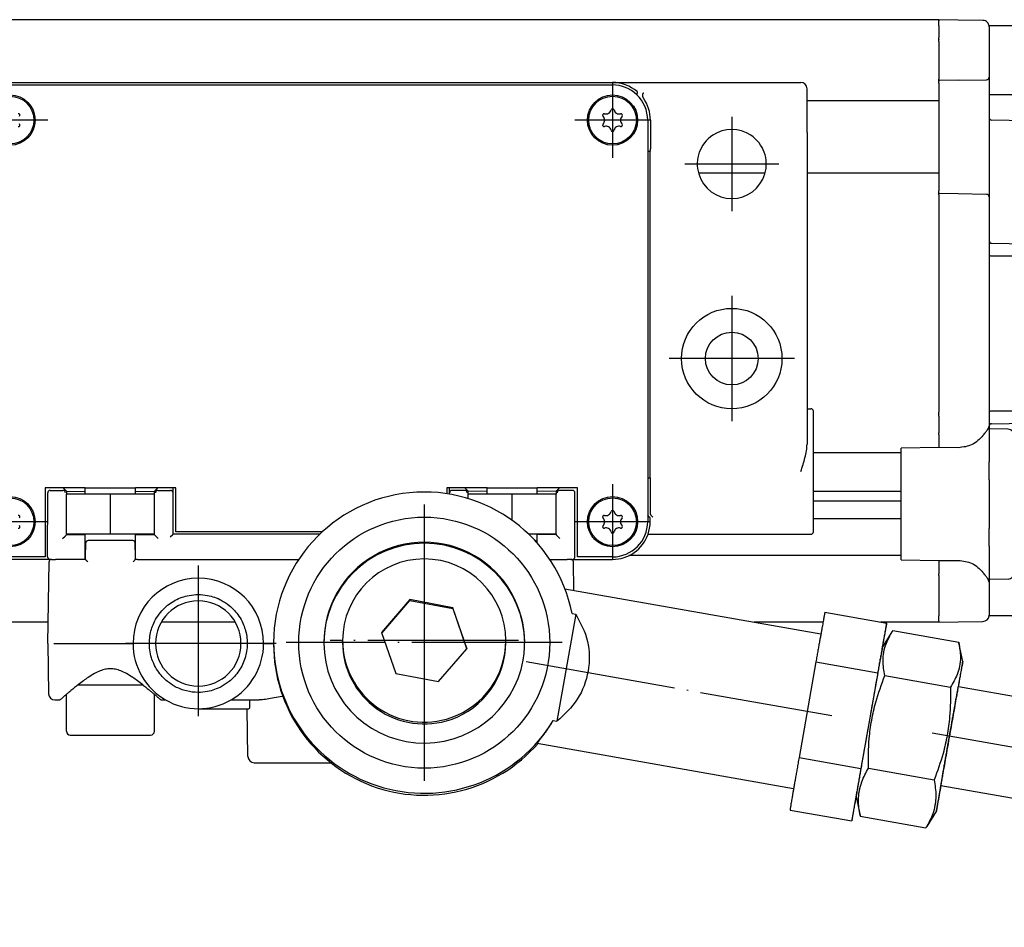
# Model space of a CAD drawing. Header units: millimetres. Extents: x -235 to 2099, y -109 to 485.
# Tile 35 of 39: x 1805 to 1883, y 144 to 217. Entities that reach past the tile are written whole.
import ezdxf

# ---------------------------------------------------------------- set-up
doc = ezdxf.new("R2010")
doc.units = ezdxf.units.MM
doc.linetypes.add('DOT_CENTER', pattern=[14, 12, -1, 0, -1])
doc.layers.add('1', color=7, linetype='Continuous')

# ---------------------------------------------------------------- blocks, each defined once
blk = doc.blocks.new('SCALE_BLOCK_1__1', base_point=(1874.731, 168.731))
at = {"color": 7, "linetype": 'Continuous'}
for p, q in [((1877.731, 216.673), (1877.731, 216.731)), ((1879.274, 216.704), (1877.731, 216.731)), ((1877.731, 216.673), (1877.731, 216.64)), ((1877.731, 216.581), (1877.731, 216.64)), ((1877.731, 216.231), (1877.731, 216.581)), ((1881.239, 216.67), (1879.274, 216.704)), ((1877.731, 216.231), (1877.731, 215.314)), ((1883.531, 216.231), (1881.727, 216.231)), ((1881.731, 216.17), (1881.727, 216.231)), ((1881.731, 216.17), (1881.731, 212.148)), ((1884.031, 211.278), (1884.031, 215.731)), ((1877.731, 215.173), (1877.731, 215.314)), ((1877.731, 215.173), (1877.731, 215.14)), ((1877.731, 214.998), (1877.731, 215.14)), ((1877.731, 214.998), (1877.731, 212.081)), ((1877.731, 212.081), (1877.731, 211.989)), ((1877.731, 211.881), (1877.731, 211.989)), ((1879.274, 211.908), (1877.731, 211.881)), ((1877.731, 211.848), (1877.731, 211.881)), ((1877.731, 211.848), (1877.731, 211.815)), ((1877.731, 211.731), (1877.731, 211.815)), ((1879.274, 211.908), (1881.534, 211.948)), ((1881.731, 212.148), (1881.731, 211.748)), ((1877.731, 211.681), (1877.731, 211.731)), ((1877.731, 211.673), (1877.731, 211.681)), ((1877.731, 211.673), (1877.731, 211.531)), ((1877.731, 211.531), (1877.731, 210.456)), ((1881.731, 211.748), (1881.731, 210.731)), ((1884.031, 211.231), (1884.031, 211.278)), ((1877.731, 210.456), (1877.731, 210.256)), ((1877.731, 210.256), (1877.731, 204.506)), ((1881.731, 210.731), (1881.731, 208.928)), ((1883.531, 210.731), (1881.731, 210.731)), ((1881.731, 208.928), (1881.731, 203.015)), ((1892.724, 208.539), (1881.927, 208.728)), ((1893.069, 208.393), (1896.127, 205.335)), ((1899.584, 201.878), (1896.127, 205.335)), ((1877.731, 204.506), (1877.731, 204.306)), ((1877.731, 204.306), (1877.731, 203.231)), ((1877.731, 203.231), (1877.731, 203.089)), ((1877.731, 203.081), (1877.731, 203.089)), ((1877.731, 203.031), (1877.731, 203.081)), ((1877.731, 202.948), (1877.731, 203.031)), ((1877.731, 202.948), (1877.731, 202.915)), ((1877.731, 202.881), (1877.731, 202.915)), ((1877.731, 202.773), (1877.731, 202.881)), ((1879.274, 202.854), (1877.731, 202.881)), ((1877.731, 202.773), (1877.731, 202.681)), ((1877.731, 202.681), (1877.731, 185.464)), ((1881.534, 202.815), (1879.274, 202.854)), ((1881.731, 203.015), (1881.731, 202.615)), ((1881.731, 202.615), (1881.731, 199.121)), ((1899.731, 201.524), (1899.731, 191.731)), ((1881.731, 199.121), (1881.731, 198.007)), ((1881.927, 198.921), (1892.853, 198.73)), ((1881.731, 198.007), (1881.731, 185.456)), ((1881.927, 197.924), (1885.293, 197.924)), ((1885.731, 198.354), (1885.293, 197.924)), ((1885.293, 197.924), (1885.293, 185.538)), ((1885.731, 185.108), (1885.731, 198.354)), ((1885.731, 198.354), (1892.844, 198.23)), ((1899.731, 191.731), (1899.731, 181.938)), ((1877.731, 185.323), (1877.731, 185.464)), ((1877.731, 185.323), (1877.731, 185.29)), ((1877.731, 185.148), (1877.731, 185.29)), ((1877.731, 185.148), (1877.731, 183.814)), ((1881.731, 185.456), (1881.733, 184.374)), ((1885.293, 185.538), (1881.928, 185.538)), ((1885.293, 185.538), (1885.731, 185.108)), ((1885.731, 185.108), (1892.844, 185.232)), ((1881.731, 184.342), (1881.731, 184.131)), ((1881.927, 184.542), (1892.853, 184.732)), ((1877.731, 183.673), (1877.731, 183.814)), ((1877.731, 183.673), (1877.731, 182.814)), ((1883.239, 184.105), (1881.731, 184.131)), ((1881.731, 184.131), (1881.731, 181.494)), ((1883.731, 183.605), (1883.731, 172.658)), ((1877.731, 182.814), (1877.731, 182.641)), ((1877.731, 182.641), (1874.731, 182.589)), ((1874.731, 173.694), (1874.731, 182.589)), ((1879.274, 182.63), (1877.731, 182.641)), ((1881.731, 180.08), (1881.731, 181.494)), ((1898.127, 180.128), (1899.584, 181.585)), ((1881.731, 180.08), (1881.731, 176.202)), ((1898.127, 180.128), (1895.104, 177.105)), ((1894.76, 176.959), (1883.731, 176.766)), ((1881.731, 174.788), (1881.731, 176.202)), ((1881.731, 174.788), (1881.731, 172.131)), ((1884.031, 169.778), (1884.031, 174.231)), ((1874.731, 173.694), (1877.731, 173.641)), ((1877.731, 173.641), (1879.274, 173.652)), ((1877.731, 173.641), (1877.731, 173.505)), ((1877.731, 173.505), (1877.731, 172.59)), ((1877.731, 172.448), (1877.731, 172.59)), ((1877.731, 172.448), (1877.731, 169.231)), ((1883.239, 172.158), (1881.731, 172.131)), ((1881.731, 172.131), (1881.731, 171.908)), ((1881.731, 171.908), (1881.731, 169.292)), ((1884.031, 169.731), (1884.031, 169.778)), ((1877.731, 168.881), (1877.731, 169.231)), ((1877.731, 168.823), (1877.731, 168.881)), ((1877.731, 168.823), (1877.731, 168.79)), ((1877.731, 168.731), (1877.731, 168.79)), ((1877.731, 168.731), (1879.274, 168.758)), ((1879.274, 168.758), (1881.239, 168.793)), ((1881.727, 169.231), (1881.731, 169.292)), ((1883.531, 169.231), (1881.727, 169.231))]:
    blk.add_line(p, q, dxfattribs=at)
blk.add_circle((1892.731, 191.731), 3.4, dxfattribs=at)
for centre, radius, start, end in [((1881.231, 216.17), 0.5, 43.43067, 89), ((1881.231, 216.17), 0.5, 7.02704, 43.43067), ((1881.231, 216.17), 0.5, 0, 7.02704), ((1883.531, 215.731), 0.5, 0, 90), ((1881.531, 212.148), 0.2, 271, 0), ((1883.531, 211.231), 0.5, 270, 0), ((1881.931, 208.928), 0.2, 180, 269), ((1892.715, 208.04), 0.5, 45, 89), ((1881.531, 202.615), 0.2, 0, 89), ((1899.231, 201.524), 0.5, 22.5, 45), ((1899.231, 201.524), 0.5, 0, 22.5), ((1881.931, 199.121), 0.2, 180, 224.5), ((1881.931, 199.121), 0.2, 224.5, 269), ((1892.731, 191.731), 7, 25.24736, 89), ((1892.731, 191.731), 6.5, 271, 89), ((1892.731, 191.731), 7, 0, 25.24736), ((1892.731, 191.731), 7, 334.75264, 0), ((1892.731, 191.731), 7, 271, 334.75264), ((1881.931, 184.342), 0.2, 170.75275, 180), ((1881.931, 184.342), 0.2, 135.5, 170.75274), ((1881.931, 184.342), 0.2, 91, 135.5), ((1883.231, 183.605), 0.5, 0, 89), ((1899.231, 181.938), 0.5, 315, 337.5), ((1899.231, 181.938), 0.5, 337.5, 360), ((1894.751, 177.459), 0.5, 271, 315), ((1883.531, 174.231), 0.5, 0, 66.42182), ((1883.231, 172.658), 0.5, 271, 0), ((1883.531, 169.731), 0.5, 270, 0), ((1881.231, 169.292), 0.5, 271, 352.97296), ((1881.231, 169.292), 0.5, 352.97296, 0)]:
    blk.add_arc(centre, radius, start, end, dxfattribs=at)
for points, knots in [([(1881.731, 198.007), (1881.748, 197.985), (1881.797, 197.925), (1881.877, 197.924), (1881.927, 197.924)], [0, 0, 0, 0, 0.0816188, 0.2229404, 0.2229404, 0.2229404, 0.2229404]), ([(1881.928, 185.538), (1881.877, 185.538), (1881.797, 185.538), (1881.748, 185.478), (1881.731, 185.456)], [0, 0, 0, 0, 0.142203, 0.223912, 0.223912, 0.223912, 0.223912]), ([(1881.239, 183.593), (1881.304, 183.675), (1881.423, 183.826), (1881.58, 184.021), (1881.693, 184.186), (1881.719, 184.293), (1881.731, 184.342)], [0, 0, 0, 0, 0.3125872, 0.575666, 0.7550152, 0.9038322, 0.9038322, 0.9038322, 0.9038322]), ([(1881.239, 183.593), (1880.97, 183.317), (1880.43, 182.762), (1879.66, 182.674), (1879.274, 182.63)], [0, 0, 0, 0, 1.120926, 2.249235, 2.249235, 2.249235, 2.249235]), ([(1879.274, 173.652), (1879.66, 173.608), (1880.43, 173.521), (1880.97, 172.966), (1881.239, 172.69)], [0, 0, 0, 0, 1.12831, 2.249235, 2.249235, 2.249235, 2.249235]), ([(1881.731, 171.908), (1881.722, 171.962), (1881.703, 172.082), (1881.583, 172.257), (1881.423, 172.457), (1881.304, 172.608), (1881.239, 172.69)], [0, 0, 0, 0, 0.1623948, 0.3597454, 0.6228242, 0.9354115, 0.9354115, 0.9354115, 0.9354115])]:
    blk.add_open_spline(points, degree=3, knots=knots, dxfattribs=at)
at = {"layer": '1', "color": 2, "linetype": 'DOT_CENTER'}
for p, q in [((1892.731, 196.131), (1892.731, 187.331)), ((1897.131, 191.731), (1888.331, 191.731))]:
    blk.add_line(p, q, dxfattribs=at)
blk = doc.blocks.new('SCALE_BODY_920__4', base_point=(857.731, 168.731))
at = {"color": 7, "linetype": 'Continuous'}
for p, q in [((1877.731, 216.731), (857.731, 216.731)), ((1877.731, 216.673), (1877.731, 216.731)), ((1877.731, 216.673), (1877.731, 216.64)), ((1877.731, 216.581), (1877.731, 216.64)), ((1877.731, 216.231), (1877.731, 216.581)), ((1877.731, 216.231), (1877.731, 215.314)), ((1877.731, 215.173), (1877.731, 215.314)), ((1877.731, 215.173), (1877.731, 215.14)), ((1877.731, 214.998), (1877.731, 215.14)), ((1877.731, 214.998), (1877.731, 212.081)), ((1877.731, 212.081), (1877.731, 211.989)), ((1877.731, 211.881), (1877.731, 211.989)), ((1877.731, 211.848), (1877.731, 211.881)), ((1877.731, 211.848), (1877.731, 211.815)), ((1877.731, 211.731), (1877.731, 211.815)), ((1877.731, 211.681), (1877.731, 211.731)), ((1877.731, 211.673), (1877.731, 211.681)), ((1877.731, 211.673), (1877.731, 211.531)), ((1877.731, 211.531), (1877.731, 210.456)), ((1877.731, 210.256), (1867.231, 210.256)), ((1877.731, 210.456), (1877.731, 210.256)), ((1877.731, 210.256), (1877.731, 204.506)), ((1863.883, 204.506), (1858.578, 204.506)), ((1877.731, 204.506), (1867.231, 204.506)), ((1877.731, 204.506), (1877.731, 204.306)), ((1877.731, 204.306), (1877.731, 203.231)), ((1877.731, 203.231), (1877.731, 203.089)), ((1877.731, 203.081), (1877.731, 203.089)), ((1877.731, 203.031), (1877.731, 203.081)), ((1877.731, 202.948), (1877.731, 203.031)), ((1877.731, 202.948), (1877.731, 202.915)), ((1877.731, 202.881), (1877.731, 202.915)), ((1877.731, 202.773), (1877.731, 202.881)), ((1877.731, 202.773), (1877.731, 202.681)), ((1877.731, 202.681), (1877.731, 185.464)), ((1877.731, 185.323), (1877.731, 185.464)), ((1877.731, 185.323), (1877.731, 185.29)), ((1877.731, 185.148), (1877.731, 185.29)), ((1877.731, 185.148), (1877.731, 183.814)), ((1877.731, 183.673), (1877.731, 183.814)), ((1877.731, 183.673), (1877.731, 182.814)), ((1877.731, 182.814), (1877.731, 182.641)), ((1874.731, 182.231), (1867.731, 182.231)), ((1874.731, 179.139), (1867.731, 179.139)), ((1867.731, 178.391), (1874.731, 178.391)), ((1874.731, 176.973), (1867.731, 176.973)), ((1874.731, 174.031), (1853.038, 174.031)), ((1877.731, 173.641), (1877.731, 173.505)), ((1877.731, 173.505), (1877.731, 172.59)), ((1877.731, 172.448), (1877.731, 172.59)), ((1877.731, 172.448), (1877.731, 169.231)), ((1806.76, 168.731), (930.786, 168.731)), ((1821.675, 168.731), (1815.786, 168.731)), ((1868.5, 168.731), (1863.008, 168.731)), ((1877.731, 168.731), (1873.087, 168.731)), ((1877.731, 168.881), (1877.731, 169.231)), ((1877.731, 168.823), (1877.731, 168.881)), ((1877.731, 168.823), (1877.731, 168.79)), ((1877.731, 168.731), (1877.731, 168.79))]:
    blk.add_line(p, q, dxfattribs=at)
blk = doc.blocks.new('SCALE_PB_920__5', base_point=(835.731, 168.731))
for name, p in [('SCALE_BODY_920__4', (857.731, 168.731)), ('SCALE_BLOCK_1__1', (1874.731, 168.731))]:
    blk.add_blockref(name, p)
blk = doc.blocks.new('READING_HEAD_BODY__13', base_point=(1764.731, 173.731))
at = {"color": 7, "linetype": 'Continuous'}
for p, q in [((1803.731, 211.731), (1851.731, 211.731)), ((1803.731, 211.531), (1851.731, 211.531)), ((1851.731, 211.731), (1866.731, 211.731)), ((1867.231, 207.731), (1867.231, 211.231)), ((1854.531, 208.731), (1854.531, 206.242)), ((1854.745, 208.731), (1854.745, 206.442)), ((1867.231, 207.731), (1867.231, 185.731)), ((1854.531, 206.242), (1854.531, 206.231)), ((1854.731, 206.231), (1854.531, 206.231)), ((1854.531, 206.231), (1854.531, 180.231)), ((1854.731, 206.231), (1854.741, 206.242)), ((1854.731, 180.231), (1854.731, 206.231)), ((1867.231, 185.731), (1867.531, 185.731)), ((1867.231, 185.731), (1867.231, 182.911)), ((1867.731, 175.931), (1867.731, 185.531)), ((1854.531, 180.231), (1854.731, 180.231)), ((1854.531, 180.231), (1854.531, 180.221)), ((1854.531, 180.221), (1854.531, 177.246)), ((1854.743, 180.219), (1854.731, 180.231)), ((1854.745, 177.443), (1854.745, 180.021)), ((1806.531, 179.431), (1806.531, 173.931)), ((1807.966, 179.431), (1806.531, 179.431)), ((1806.727, 173.931), (1806.731, 179.031)), ((1806.931, 179.231), (1807.946, 179.231)), ((1808.146, 179.251), (1807.966, 179.431)), ((1809.481, 179.431), (1807.966, 179.431)), ((1808.146, 179.251), (1808.231, 179.167)), ((1808.231, 179.167), (1808.231, 178.931)), ((1808.231, 179.167), (1809.731, 179.151)), ((1808.231, 175.731), (1808.231, 178.931)), ((1809.621, 179.431), (1809.481, 179.431)), ((1809.68, 179.431), (1809.621, 179.431)), ((1809.731, 179.431), (1809.68, 179.431)), ((1809.731, 179.431), (1813.731, 179.431)), ((1809.731, 179.401), (1809.731, 179.431)), ((1811.731, 175.731), (1811.731, 178.931)), ((1813.73, 179.401), (1813.731, 179.431)), ((1813.781, 179.431), (1813.731, 179.431)), ((1813.731, 179.151), (1815.231, 179.167)), ((1813.84, 179.431), (1813.781, 179.431)), ((1813.98, 179.431), (1813.84, 179.431)), ((1815.495, 179.431), (1813.98, 179.431)), ((1815.231, 179.167), (1815.315, 179.251)), ((1815.231, 178.931), (1815.231, 179.167)), ((1815.231, 175.731), (1815.231, 178.931)), ((1815.495, 179.431), (1815.315, 179.251)), ((1816.72, 179.431), (1815.495, 179.431)), ((1815.515, 179.231), (1816.52, 179.231)), ((1816.731, 179.431), (1816.72, 179.431)), ((1816.731, 175.731), (1816.731, 179.431)), ((1816.931, 179.431), (1816.731, 179.431)), ((1816.931, 175.931), (1816.931, 179.431)), ((1838.731, 179.431), (1838.531, 179.431)), ((1838.531, 179.431), (1838.531, 178.96)), ((1838.741, 179.431), (1838.731, 179.431)), ((1838.731, 178.928), (1838.731, 179.431)), ((1839.966, 179.431), (1838.741, 179.431)), ((1839.946, 179.231), (1838.941, 179.231)), ((1839.966, 179.431), (1840.146, 179.251)), ((1841.481, 179.431), (1839.966, 179.431)), ((1840.231, 179.167), (1840.146, 179.251)), ((1840.231, 178.931), (1840.231, 179.167)), ((1841.731, 179.151), (1840.231, 179.167)), ((1840.231, 178.574), (1840.231, 178.931)), ((1841.621, 179.431), (1841.481, 179.431)), ((1841.68, 179.431), (1841.621, 179.431)), ((1841.731, 179.431), (1841.68, 179.431)), ((1841.731, 179.431), (1845.731, 179.431)), ((1841.731, 179.401), (1841.731, 179.431)), ((1843.731, 176.843), (1843.731, 178.931)), ((1845.73, 179.401), (1845.731, 179.431)), ((1845.781, 179.431), (1845.731, 179.431)), ((1847.231, 179.167), (1845.731, 179.151)), ((1845.84, 179.431), (1845.781, 179.431)), ((1845.98, 179.431), (1845.84, 179.431)), ((1847.495, 179.431), (1845.98, 179.431)), ((1847.315, 179.251), (1847.231, 179.167)), ((1847.231, 179.167), (1847.231, 178.931)), ((1847.231, 175.731), (1847.231, 178.931)), ((1847.315, 179.251), (1847.495, 179.431)), ((1848.931, 179.431), (1847.495, 179.431)), ((1848.531, 179.231), (1847.515, 179.231)), ((1848.734, 173.931), (1848.731, 179.031)), ((1848.931, 173.931), (1848.931, 179.431)), ((1854.531, 177.246), (1854.531, 176.731)), ((1854.676, 177.1), (1854.531, 177.246)), ((1854.731, 176.731), (1854.731, 176.975)), ((1808.231, 175.731), (1808.231, 175.696)), ((1808.231, 175.696), (1809.731, 175.711)), ((1813.731, 175.711), (1815.231, 175.696)), ((1815.231, 175.696), (1815.231, 175.731)), ((1816.694, 175.695), (1816.731, 175.731)), ((1828.398, 175.731), (1816.731, 175.731)), ((1828.61, 175.931), (1816.931, 175.931)), ((1847.231, 175.696), (1845.731, 175.711)), ((1847.231, 175.731), (1847.231, 175.696)), ((1854.559, 175.731), (1866.731, 175.731)), ((1866.731, 175.731), (1867.531, 175.731)), ((1807.92, 175.386), (1808.12, 175.586)), ((1808.12, 175.586), (1808.231, 175.696)), ((1815.231, 175.696), (1815.341, 175.586)), ((1815.541, 175.386), (1815.341, 175.586)), ((1816.694, 175.695), (1816.494, 175.495)), ((1847.341, 175.586), (1847.231, 175.696)), ((1847.541, 175.386), (1847.341, 175.586)), ((1806.531, 173.931), (1803.731, 173.931)), ((1806.927, 173.731), (1803.731, 173.731)), ((1806.953, 173.731), (1806.927, 173.731)), ((1807.044, 173.731), (1806.953, 173.731)), ((1807.044, 173.731), (1807.344, 173.731)), ((1809.455, 173.731), (1807.344, 173.731)), ((1809.531, 173.731), (1809.455, 173.731)), ((1809.581, 173.731), (1809.531, 173.731)), ((1809.731, 173.731), (1809.581, 173.731)), ((1813.881, 173.731), (1813.731, 173.731)), ((1813.881, 173.731), (1813.93, 173.731)), ((1813.93, 173.731), (1814.006, 173.731)), ((1814.006, 173.731), (1826.732, 173.731)), ((1846.729, 173.731), (1848.117, 173.731)), ((1848.417, 173.731), (1848.117, 173.731)), ((1848.417, 173.731), (1848.508, 173.731)), ((1848.508, 173.731), (1848.534, 173.731)), ((1848.534, 173.731), (1851.731, 173.731)), ((1851.731, 173.931), (1848.931, 173.931))]:
    blk.add_line(p, q, dxfattribs=at)
for centre, radius in [((1803.731, 208.731), 2), ((1803.731, 208.731), 1.9), ((1851.731, 208.731), 2), ((1851.731, 208.731), 1.9), ((1861.231, 189.731), 4), ((1861.231, 189.731), 2.1), ((1803.731, 176.731), 2), ((1803.731, 176.731), 1.9), ((1851.731, 176.731), 2), ((1851.731, 176.731), 1.9)]:
    blk.add_circle(centre, radius, dxfattribs=at)
for centre, radius, start, end in [((1851.731, 208.731), 3, 49.24762, 90), ((1851.731, 208.731), 2.8, 46.31744, 90), ((1866.731, 211.231), 0.5, 0, 90), ((1851.731, 208.731), 2.8, 0, 46.31744), ((1851.731, 208.731), 3.014, 360, 35.46765), ((1851.211, 209.631), 0.413, 253.06431, 346.93569), ((1851.731, 209.511), 0.121, 13.06431, 166.93569), ((1852.25, 209.631), 0.413, 193.06431, 286.93569), ((1804.406, 209.121), 0.121, 313.06431, 106.93569), ((1851.056, 209.121), 0.121, 73.06431, 226.93569), ((1850.691, 208.731), 0.413, 313.06431, 46.93569), ((1852.77, 208.731), 0.413, 133.06431, 226.93569), ((1852.406, 209.121), 0.121, 313.06431, 106.93569), ((1804.406, 208.342), 0.121, 253.06431, 46.93569), ((1851.056, 208.342), 0.121, 133.06431, 286.93569), ((1851.211, 207.831), 0.413, 13.06431, 106.93569), ((1851.731, 207.952), 0.121, 193.06431, 346.93569), ((1852.25, 207.831), 0.413, 73.06431, 166.93569), ((1852.406, 208.342), 0.121, 253.06431, 46.93569), ((1861.231, 205.231), 2.75, 56.44269, 123.55731), ((1861.231, 205.231), 2.75, 123.55731, 56.44269), ((1867.531, 185.531), 0.2, 0, 90), ((1806.931, 179.031), 0.2, 90, 180), ((1807.945, 179.03), 0.202, 1.496, 89.50385), ((1815.516, 179.03), 0.202, 90.49615, 178.504), ((1816.518, 179.03), 0.202, 1.496, 89.50385), ((1838.943, 179.03), 0.202, 90.49615, 178.504), ((1839.945, 179.03), 0.202, 1.496, 89.50385), ((1847.516, 179.03), 0.202, 90.49615, 178.504), ((1848.531, 179.031), 0.2, 0, 90), ((1851.211, 177.631), 0.413, 253.06431, 346.93569), ((1851.731, 177.511), 0.121, 13.06431, 166.93569), ((1852.25, 177.631), 0.413, 193.06431, 286.93569), ((1804.406, 177.121), 0.121, 313.06431, 106.93569), ((1851.056, 177.121), 0.121, 73.06431, 226.93569), ((1850.691, 176.731), 0.413, 313.06431, 46.93569), ((1851.731, 176.731), 2.8, 270, 0), ((1852.77, 176.731), 0.413, 133.06431, 226.93569), ((1852.406, 177.121), 0.121, 313.06431, 106.93569), ((1851.731, 176.731), 3, 340.52878, 0), ((1854.552, 176.972), 0.179, 1.08164, 46.09883), ((1804.406, 176.342), 0.121, 253.06431, 46.93569), ((1851.056, 176.342), 0.121, 133.06431, 286.93569), ((1851.211, 175.831), 0.413, 13.06431, 106.93569), ((1851.731, 175.952), 0.121, 193.06431, 346.93569), ((1851.731, 176.731), 3, 270, 340.52878), ((1852.25, 175.831), 0.413, 73.06431, 166.93569), ((1852.406, 176.342), 0.121, 253.06431, 46.93569), ((1867.531, 175.931), 0.2, 270, 0), ((1806.927, 173.931), 0.2, 180, 270), ((1848.534, 173.931), 0.2, 270, 0)]:
    blk.add_arc(centre, radius, start, end, dxfattribs=at)
for points, knots in [([(1853.727, 210.915), (1853.729, 210.921), (1853.733, 210.937), (1853.725, 210.963), (1853.708, 210.986), (1853.695, 210.998), (1853.689, 211.004)], [0, 0, 0, 0, 0.0184903, 0.0481286, 0.0770018, 0.1023407, 0.1023407, 0.1023407, 0.1023407]), ([(1853.664, 210.756), (1853.67, 210.771), (1853.682, 210.8), (1853.698, 210.841), (1853.713, 210.88), (1853.723, 210.903), (1853.727, 210.915)], [0, 0, 0, 0, 0.0469472, 0.0943863, 0.132671, 0.1711411, 0.1711411, 0.1711411, 0.1711411]), ([(1854.125, 210.756), (1854.123, 210.751), (1854.12, 210.74), (1854.114, 210.716), (1854.111, 210.672), (1854.12, 210.614), (1854.14, 210.557), (1854.163, 210.513), (1854.179, 210.49), (1854.185, 210.48)], [0, 0, 0, 0, 0.0173446, 0.033025, 0.0759938, 0.1464083, 0.2079354, 0.2586317, 0.2930391, 0.2930391, 0.2930391, 0.2930391]), ([(1854.125, 210.756), (1854.131, 210.772), (1854.144, 210.803), (1854.169, 210.848), (1854.195, 210.886), (1854.214, 210.907), (1854.222, 210.915)], [0, 0, 0, 0, 0.0507784, 0.1011357, 0.1541484, 0.1876256, 0.1876256, 0.1876256, 0.1876256]), ([(1854.741, 206.242), (1854.742, 206.274), (1854.744, 206.34), (1854.744, 206.407), (1854.745, 206.442)], [0, 0, 0, 0, 0.0954986, 0.2000077, 0.2000077, 0.2000077, 0.2000077]), ([(1866.731, 180.731), (1866.79, 180.917), (1866.905, 181.283), (1867.064, 181.836), (1867.195, 182.375), (1867.219, 182.739), (1867.231, 182.911)], [0, 0, 0, 0, 0.585172, 1.15029, 1.728355, 2.243029, 2.243029, 2.243029, 2.243029]), ([(1854.745, 180.021), (1854.744, 180.055), (1854.744, 180.122), (1854.743, 180.188), (1854.743, 180.219)], [0, 0, 0, 0, 0.1040306, 0.1980744, 0.1980744, 0.1980744, 0.1980744]), ([(1854.8, 177.246), (1854.79, 177.263), (1854.772, 177.293), (1854.757, 177.339), (1854.747, 177.388), (1854.745, 177.422), (1854.745, 177.443)], [0, 0, 0, 0, 0.0592165, 0.1036203, 0.1465134, 0.2074782, 0.2074782, 0.2074782, 0.2074782]), ([(1854.941, 177.1), (1854.928, 177.11), (1854.902, 177.129), (1854.863, 177.167), (1854.828, 177.205), (1854.808, 177.234), (1854.8, 177.246)], [0, 0, 0, 0, 0.0476857, 0.0978293, 0.1618493, 0.2037182, 0.2037182, 0.2037182, 0.2037182])]:
    blk.add_open_spline(points, degree=3, knots=knots, dxfattribs=at)
at = {"layer": '1', "color": 2, "linetype": 'DOT_CENTER'}
for p, q in [((1851.731, 211.731), (1851.731, 205.731)), ((1806.731, 208.731), (1800.731, 208.731)), ((1854.731, 208.731), (1848.731, 208.731)), ((1861.231, 208.981), (1861.231, 201.481)), ((1864.981, 205.231), (1857.481, 205.231)), ((1861.231, 194.731), (1861.231, 184.731)), ((1866.231, 189.731), (1856.231, 189.731)), ((1851.731, 179.731), (1851.731, 173.731)), ((1806.731, 176.731), (1800.731, 176.731)), ((1854.731, 176.731), (1848.731, 176.731))]:
    blk.add_line(p, q, dxfattribs=at)
blk = doc.blocks.new('BLOCK__14', base_point=(1806.731, 157.531))
at = {"color": 7, "linetype": 'Continuous'}
for p, q in [((1808.231, 175.731), (1808.231, 178.931)), ((1809.731, 178.931), (1808.231, 178.931)), ((1809.731, 179.431), (1813.731, 179.431)), ((1809.731, 179.401), (1809.731, 179.431)), ((1809.731, 178.931), (1809.731, 179.401)), ((1811.731, 178.931), (1809.731, 178.931)), ((1811.731, 175.731), (1811.731, 178.931)), ((1813.731, 178.931), (1811.731, 178.931)), ((1813.73, 179.401), (1813.731, 179.431)), ((1813.731, 178.931), (1813.73, 179.401)), ((1815.231, 178.931), (1813.731, 178.931)), ((1815.231, 175.731), (1815.231, 178.931)), ((1840.231, 178.574), (1840.231, 178.931)), ((1841.731, 178.931), (1840.231, 178.931)), ((1841.731, 179.431), (1845.731, 179.431)), ((1841.731, 179.401), (1841.731, 179.431)), ((1841.731, 178.931), (1841.731, 179.401)), ((1843.731, 178.931), (1841.731, 178.931)), ((1843.731, 176.843), (1843.731, 178.931)), ((1845.731, 178.931), (1843.731, 178.931)), ((1845.73, 179.401), (1845.731, 179.431)), ((1845.731, 178.931), (1845.73, 179.401)), ((1847.231, 178.931), (1845.731, 178.931)), ((1847.231, 175.731), (1847.231, 178.931)), ((1809.731, 175.731), (1808.231, 175.731)), ((1809.731, 175.461), (1809.731, 175.731)), ((1811.731, 175.731), (1809.731, 175.731)), ((1813.731, 175.731), (1811.731, 175.731)), ((1813.73, 175.461), (1813.731, 175.731)), ((1815.231, 175.731), (1813.731, 175.731)), ((1845.731, 175.731), (1845.063, 175.731)), ((1845.73, 175.461), (1845.731, 175.731)), ((1847.231, 175.731), (1845.731, 175.731)), ((1809.731, 173.931), (1809.731, 175.461)), ((1809.753, 175.035), (1809.731, 173.931)), ((1813.508, 175.231), (1809.953, 175.231)), ((1813.73, 173.931), (1813.708, 175.035)), ((1813.73, 173.931), (1813.73, 175.461)), ((1845.731, 175.033), (1845.73, 175.461)), ((1806.731, 167.031), (1806.844, 173.535)), ((1807.044, 173.731), (1807.344, 173.731)), ((1809.455, 173.731), (1807.344, 173.731)), ((1809.531, 173.731), (1809.455, 173.731)), ((1809.581, 173.731), (1809.531, 173.731)), ((1809.731, 173.731), (1809.581, 173.731)), ((1809.731, 173.731), (1809.731, 173.931)), ((1809.731, 173.931), (1809.731, 173.731)), ((1813.731, 173.731), (1813.73, 173.931)), ((1813.731, 173.731), (1813.73, 173.931)), ((1813.881, 173.731), (1813.731, 173.731)), ((1813.881, 173.731), (1813.93, 173.731)), ((1813.93, 173.731), (1814.006, 173.731)), ((1814.006, 173.731), (1826.732, 173.731)), ((1846.729, 173.731), (1848.117, 173.731)), ((1848.417, 173.731), (1848.117, 173.731)), ((1848.657, 171.261), (1848.617, 173.535)), ((1806.731, 167.031), (1806.801, 163.023)), ((1807.23, 167.031), (1813.531, 167.031)), ((1814.831, 167.031), (1813.531, 167.031)), ((1823.931, 167.031), (1822.631, 167.031)), ((1823.931, 167.031), (1824.731, 167.031)), ((1809.154, 163.731), (1814.307, 163.731)), ((1807.3, 162.531), (1807.71, 162.531)), ((1808.231, 160.031), (1808.231, 162.982)), ((1815.231, 160.031), (1815.231, 162.982)), ((1815.752, 162.531), (1816.125, 162.531)), ((1821.336, 162.531), (1823.58, 162.531)), ((1818.731, 161.831), (1822.621, 161.831)), ((1822.621, 161.831), (1822.767, 161.831)), ((1822.688, 158.023), (1822.621, 161.831)), ((1808.531, 159.731), (1814.931, 159.731)), ((1823.188, 157.531), (1829.281, 157.531))]:
    blk.add_line(p, q, dxfattribs=at)
for centre, radius, start, end in [((1809.953, 175.031), 0.2, 90, 179), ((1813.508, 175.031), 0.2, 1, 90), ((1845.508, 175.031), 0.2, 8.73927, 75.49159), ((1807.044, 173.531), 0.2, 90, 179), ((1848.417, 173.531), 0.2, 1, 90), ((1818.731, 167.031), 5.2, 0, 180), ((1818.731, 167.031), 3.4, 360, 180), ((1818.731, 167.031), 5.2, 180, 239.92665), ((1818.731, 167.031), 3.4, 180, 360), ((1818.731, 167.031), 5.2, 300.07335, 0), ((1807.3, 163.031), 0.5, 181, 270), ((1818.731, 167.031), 5.2, 239.92665, 270), ((1818.731, 167.031), 5.2, 270, 300.07335), ((1808.531, 160.031), 0.3, 180, 270), ((1814.931, 160.031), 0.3, 270, 0), ((1823.188, 158.031), 0.5, 181, 270)]:
    blk.add_arc(centre, radius, start, end, dxfattribs=at)
for points, knots in [([(1809.927, 173.535), (1809.914, 173.548), (1809.89, 173.573), (1809.854, 173.609), (1809.82, 173.643), (1809.79, 173.674), (1809.76, 173.703), (1809.74, 173.722), (1809.731, 173.731)], [0, 0, 0, 0, 0.0540526, 0.1059823, 0.1538317, 0.1958124, 0.2368675, 0.2779385, 0.2779385, 0.2779385, 0.2779385]), ([(1813.534, 173.535), (1813.568, 173.569), (1813.633, 173.635), (1813.699, 173.7), (1813.731, 173.731)], [0, 0, 0, 0, 0.145904, 0.2779308, 0.2779308, 0.2779308, 0.2779308]), ([(1814.831, 167.031), (1814.839, 167.224), (1814.855, 167.61), (1814.982, 168.15), (1815.185, 168.691), (1815.493, 169.242), (1816.035, 169.905), (1816.869, 170.526), (1817.85, 170.871), (1818.731, 170.954), (1819.611, 170.872), (1820.455, 170.574), (1821.313, 170.007), (1821.898, 169.369), (1822.276, 168.691), (1822.479, 168.15), (1822.606, 167.61), (1822.622, 167.224), (1822.631, 167.031)], [0, 0, 0, 0, 0.577936, 1.156099, 1.655982, 2.30623, 3.042126, 4.209935, 5.377351, 6.112897, 6.848442, 8.015858, 8.751535, 9.919562, 10.56981, 11.069693, 11.647856, 12.225792, 12.225792, 12.225792, 12.225792]), ([(1822.631, 167.031), (1822.62, 166.813), (1822.602, 166.427), (1822.464, 165.864), (1822.265, 165.349), (1821.881, 164.676), (1821.313, 164.056), (1820.455, 163.489), (1819.611, 163.191), (1818.659, 163.101), (1817.776, 163.209), (1816.947, 163.529), (1816.148, 164.056), (1815.563, 164.694), (1815.185, 165.372), (1814.973, 165.936), (1814.852, 166.478), (1814.837, 166.864), (1814.831, 167.031)], [0, 0, 0, 0, 0.654078, 1.156044, 1.731061, 2.306228, 3.474255, 4.209932, 5.377348, 6.112894, 7.064822, 8.01659, 8.752268, 9.920294, 10.570542, 11.070425, 11.724565, 12.226469, 12.226469, 12.226469, 12.226469]), ([(1814.307, 163.731), (1814.168, 163.841), (1813.906, 164.047), (1813.474, 164.353), (1813.036, 164.628), (1812.578, 164.85), (1812.15, 164.983), (1811.732, 165.028), (1811.315, 164.984), (1810.886, 164.851), (1810.428, 164.63), (1809.989, 164.355), (1809.557, 164.048), (1809.294, 163.841), (1809.154, 163.731)], [0, 0, 0, 0, 0.532627, 0.999464, 1.586745, 2.082155, 2.521599, 2.927371, 3.332907, 3.771838, 4.267269, 4.854593, 5.322993, 5.857685, 5.857685, 5.857685, 5.857685]), ([(1809.154, 163.731), (1809.061, 163.659), (1808.867, 163.509), (1808.62, 163.308), (1808.405, 163.13), (1808.29, 163.032), (1808.231, 162.982)], [0, 0, 0, 0, 0.352742, 0.734085, 0.956603, 1.18899, 1.18899, 1.18899, 1.18899]), ([(1814.307, 163.731), (1814.4, 163.659), (1814.594, 163.509), (1814.841, 163.308), (1815.056, 163.13), (1815.171, 163.032), (1815.231, 162.982)], [0, 0, 0, 0, 0.352742, 0.734085, 0.956603, 1.18899, 1.18899, 1.18899, 1.18899]), ([(1808.231, 162.982), (1808.213, 162.967), (1808.176, 162.936), (1808.075, 162.849), (1807.924, 162.719), (1807.789, 162.601), (1807.717, 162.537), (1807.712, 162.533), (1807.71, 162.531)], [0, 0, 0, 0, 0.0709259, 0.1427607, 0.4006048, 0.6703183, 0.6796532, 0.6889881, 0.6889881, 0.6889881, 0.6889881]), ([(1815.231, 162.982), (1815.249, 162.967), (1815.285, 162.936), (1815.386, 162.849), (1815.538, 162.719), (1815.672, 162.601), (1815.745, 162.537), (1815.749, 162.533), (1815.752, 162.531)], [0, 0, 0, 0, 0.0709259, 0.1427607, 0.4006048, 0.6703183, 0.6796532, 0.6889881, 0.6889881, 0.6889881, 0.6889881]), ([(1822.81, 162.531), (1822.811, 162.513), (1822.811, 162.476), (1822.812, 162.374), (1822.814, 162.225), (1822.816, 162.093), (1822.817, 162.028)], [0, 0, 0, 0, 0.0548525, 0.109705, 0.3066195, 0.5035339, 0.5035339, 0.5035339, 0.5035339]), ([(1825.458, 162.824), (1825.448, 162.822), (1825.429, 162.818), (1825.2, 162.774), (1824.794, 162.693), (1824.234, 162.588), (1823.856, 162.54), (1823.646, 162.532), (1823.602, 162.531), (1823.58, 162.531)], [0, 0, 0, 0, 0.030362, 0.060677, 0.698178, 1.272372, 1.770427, 1.837892, 1.903454, 1.903454, 1.903454, 1.903454]), ([(1822.817, 162.028), (1822.817, 162.002), (1822.816, 161.955), (1822.804, 161.895), (1822.794, 161.849), (1822.774, 161.836), (1822.767, 161.831)], [0, 0, 0, 0, 0.0766929, 0.1411579, 0.1856596, 0.2097414, 0.2097414, 0.2097414, 0.2097414])]:
    blk.add_open_spline(points, degree=3, knots=knots, dxfattribs=at)
at = {"layer": '1', "color": 2, "linetype": 'DOT_CENTER'}
for p, q in [((1818.731, 173.231), (1818.731, 160.831)), ((1824.931, 167.031), (1812.531, 167.031))]:
    blk.add_line(p, q, dxfattribs=at)
blk = doc.blocks.new('COUPLING_BAR__15', base_point=(1824.731, 128.896))
at = {"color": 7, "linetype": 'Continuous'}
for p, q in [((1847.937, 171.388), (1868.33, 167.793)), ((1835.593, 170.533), (1833.328, 167.913)), ((1833.345, 167.863), (1835.593, 170.464)), ((1838.995, 169.883), (1835.593, 170.533)), ((1835.593, 170.533), (1835.593, 170.464)), ((1835.593, 170.464), (1838.995, 169.813)), ((1838.995, 169.883), (1838.995, 169.813)), ((1840.133, 166.611), (1838.995, 169.883)), ((1838.995, 169.813), (1840.116, 166.591)), ((1868.649, 169.514), (1873.573, 168.646)), ((1848.809, 169.37), (1847.303, 160.829)), ((1848.503, 169.424), (1848.809, 169.37)), ((1833.328, 167.913), (1834.466, 164.641)), ((1873.233, 166.718), (1874.009, 167.962)), ((1874.069, 168.055), (1879.306, 167.132)), ((1824.731, 167.096), (1824.731, 166.939)), ((1830.231, 167.122), (1830.231, 167.262)), ((1843.231, 167.122), (1843.231, 167.262)), ((1879.634, 165.589), (1879.316, 167.089)), ((1837.868, 163.99), (1840.133, 166.611)), ((1867.932, 165.571), (1866.587, 157.944)), ((1867.932, 165.571), (1872.856, 164.703)), ((1834.466, 164.641), (1837.868, 163.99)), ((1872.856, 164.703), (1871.511, 157.076)), ((1873.417, 164.473), (1878.655, 163.55)), ((1943.278, 152.295), (1879.279, 163.578)), ((1846.996, 160.883), (1847.303, 160.829)), ((1845.734, 159.084), (1866.16, 155.483)), ((1866.587, 157.944), (1871.511, 157.076)), ((1872.114, 157.083), (1877.351, 156.16)), ((1941.889, 144.416), (1877.89, 155.7)), ((1871.134, 154.816), (1871.453, 153.317)), ((1865.871, 153.757), (1870.795, 152.889)), ((1871.462, 153.274), (1876.7, 152.351)), ((1877.536, 153.688), (1876.759, 152.444))]:
    blk.add_line(p, q, dxfattribs=at)
blk.add_circle((1836.731, 167.096), 10, dxfattribs=at)
for centre, radius, start, end in [((1836.731, 167.096), 12, 11.18729, 180), ((1836.731, 167.096), 8, 359.99375, 180.00625), ((1836.731, 167.018), 8, 0.27811, 179.72189), ((1836.731, 167.262), 6.5, 0, 180), ((1836.73, 167.096), 12, 180.00033, 328.81524), ((1836.731, 167.095), 8, 180, 180.27811), ((1836.731, 167.262), 6.5, 180, 289.17366), ((1836.731, 167.122), 6.5, 180, 289.17366), ((1836.731, 167.262), 6.5, 289.17366, 0), ((1836.731, 167.122), 6.5, 289.17366, 0), ((1836.73, 167.095), 8, 350.00154, 359.99995), ((1836.731, 166.939), 12, 180, 319.04493), ((1836.731, 167.096), 8, 180.28431, 349.99529)]:
    blk.add_arc(centre, radius, start, end, dxfattribs=at)
for points, knots in [([(1868.649, 169.514), (1868.647, 169.509), (1868.641, 169.489), (1868.633, 169.443), (1868.618, 169.367), (1868.598, 169.263), (1868.573, 169.13), (1868.543, 168.969), (1868.509, 168.781), (1868.47, 168.567), (1868.426, 168.327), (1868.378, 168.062), (1868.326, 167.772), (1868.27, 167.459), (1868.209, 167.123), (1868.145, 166.765), (1868.077, 166.386), (1868.006, 165.985), (1867.957, 165.711), (1867.932, 165.571)], [0, 0, 0, 0, 0.01582, 0.062615, 0.139719, 0.246431, 0.382048, 0.545866, 0.73718, 0.955285, 1.199475, 1.469045, 1.76329, 2.081505, 2.422984, 2.787023, 3.172915, 3.579955, 4.007438, 4.007438, 4.007438, 4.007438]), ([(1848.809, 169.37), (1849.181, 168.665), (1849.928, 167.249), (1849.915, 164.796), (1849.081, 162.48), (1847.896, 161.38), (1847.303, 160.829)], [0, 0, 0, 0, 2.361075, 4.734983, 7.124258, 9.522858, 9.522858, 9.522858, 9.522858]), ([(1873.573, 168.646), (1873.571, 168.641), (1873.565, 168.621), (1873.557, 168.575), (1873.542, 168.499), (1873.522, 168.395), (1873.497, 168.262), (1873.468, 168.101), (1873.433, 167.913), (1873.394, 167.699), (1873.35, 167.459), (1873.302, 167.193), (1873.25, 166.904), (1873.194, 166.591), (1873.134, 166.255), (1873.069, 165.897), (1873.001, 165.518), (1872.93, 165.117), (1872.881, 164.843), (1872.856, 164.703)], [0, 0, 0, 0, 0.01582, 0.062615, 0.139719, 0.246431, 0.382048, 0.545866, 0.73718, 0.955285, 1.199475, 1.469045, 1.76329, 2.081505, 2.422984, 2.787023, 3.172915, 3.579955, 4.007438, 4.007438, 4.007438, 4.007438]), ([(1873.255, 166.754), (1873.269, 166.837), (1873.297, 166.998), (1873.337, 167.231), (1873.375, 167.448), (1873.409, 167.648), (1873.44, 167.831), (1873.468, 167.996), (1873.493, 168.143), (1873.514, 168.272), (1873.533, 168.382), (1873.547, 168.474), (1873.559, 168.545), (1873.566, 168.597), (1873.572, 168.628), (1873.572, 168.642), (1873.573, 168.646)], [0, 0, 0, 0, 0.25287, 0.489521, 0.709551, 0.912558, 1.09814, 1.265895, 1.415421, 1.546316, 1.658179, 1.750607, 1.823199, 1.875556, 1.90728, 1.91801, 1.91801, 1.91801, 1.91801]), ([(1873.417, 164.473), (1873.349, 164.866), (1873.242, 165.481), (1873.325, 166.358), (1873.547, 167.151), (1873.841, 167.667), (1874.009, 167.962)], [0, 0, 0, 0, 1.18887, 1.863207, 2.624908, 3.638672, 3.638672, 3.638672, 3.638672]), ([(1874.009, 167.962), (1874.019, 167.977), (1874.039, 168.008), (1874.059, 168.039), (1874.069, 168.055)], [0, 0, 0, 0, 0.0550599, 0.1107405, 0.1107405, 0.1107405, 0.1107405]), ([(1879.316, 167.089), (1879.38, 166.705), (1879.484, 166.082), (1879.393, 165.223), (1879.157, 164.402), (1878.847, 163.877), (1878.655, 163.55)], [0, 0, 0, 0, 1.161043, 1.883944, 2.572236, 3.705416, 3.705416, 3.705416, 3.705416]), ([(1879.306, 167.132), (1879.308, 167.125), (1879.311, 167.11), (1879.314, 167.096), (1879.316, 167.089)], [0, 0, 0, 0, 0.02191922, 0.04373115, 0.04373115, 0.04373115, 0.04373115]), ([(1873.233, 166.718), (1873.23, 166.706), (1873.219, 166.659), (1873.2, 166.557), (1873.169, 166.394), (1873.128, 166.17), (1873.077, 165.89), (1873.017, 165.554), (1872.947, 165.167), (1872.868, 164.73), (1872.782, 164.247), (1872.674, 163.639), (1872.544, 162.911), (1872.395, 162.07), (1872.242, 161.206), (1872.089, 160.335), (1871.937, 159.471), (1871.789, 158.629), (1871.662, 157.901), (1871.556, 157.293), (1871.472, 156.809), (1871.396, 156.372), (1871.329, 155.984), (1871.272, 155.648), (1871.224, 155.367), (1871.186, 155.143), (1871.159, 154.978), (1871.142, 154.876), (1871.136, 154.829), (1871.134, 154.816)], [0, 0, 0, 0, 0.038632, 0.143003, 0.310545, 0.538671, 0.824787, 1.166304, 1.560628, 2.005167, 2.49733, 3.034522, 3.8566, 4.716144, 5.598169, 6.487687, 7.369712, 8.229257, 9.051334, 9.588527, 10.080689, 10.525228, 10.919553, 11.261069, 11.547186, 11.775311, 11.942854, 12.047225, 12.085857, 12.085857, 12.085857, 12.085857]), ([(1879.634, 165.589), (1879.632, 165.582), (1879.625, 165.555), (1879.615, 165.495), (1879.595, 165.397), (1879.571, 165.263), (1879.539, 165.094), (1879.502, 164.89), (1879.459, 164.653), (1879.41, 164.384), (1879.356, 164.084), (1879.297, 163.755), (1879.233, 163.398), (1879.164, 163.013), (1879.075, 162.512), (1878.965, 161.893), (1878.835, 161.159), (1878.702, 160.406), (1878.567, 159.642), (1878.432, 158.878), (1878.3, 158.124), (1878.171, 157.39), (1878.063, 156.771), (1877.976, 156.27), (1877.909, 155.884), (1877.846, 155.527), (1877.789, 155.197), (1877.738, 154.897), (1877.691, 154.628), (1877.651, 154.39), (1877.616, 154.186), (1877.588, 154.016), (1877.565, 153.881), (1877.55, 153.783), (1877.539, 153.723), (1877.537, 153.695), (1877.536, 153.688)], [0, 0, 0, 0, 0.021963, 0.083399, 0.183152, 0.32004, 0.49288, 0.700487, 0.941675, 1.215258, 1.520053, 1.854872, 2.21853, 2.609842, 3.027622, 3.745911, 4.494527, 5.263361, 6.042303, 6.821243, 7.590073, 8.338682, 9.056963, 9.474736, 9.866043, 10.2297, 10.564522, 10.869327, 11.14293, 11.384149, 11.5918, 11.764699, 11.901665, 12.001514, 12.063067, 12.085169, 12.085169, 12.085169, 12.085169]), ([(1879.293, 163.576), (1879.323, 163.752), (1879.38, 164.081), (1879.462, 164.553), (1879.531, 164.956), (1879.581, 165.252), (1879.613, 165.45), (1879.627, 165.543), (1879.634, 165.589)], [0, 0, 0, 0, 0.536067, 1.002338, 1.438661, 1.761546, 1.901862, 2.042179, 2.042179, 2.042179, 2.042179]), ([(1872.114, 157.083), (1872.114, 157.874), (1872.114, 159.161), (1872.358, 160.922), (1872.737, 162.613), (1873.161, 163.773), (1873.417, 164.473)], [0, 0, 0, 0, 2.368451, 3.857668, 5.322956, 7.557927, 7.557927, 7.557927, 7.557927]), ([(1878.655, 163.55), (1878.655, 162.759), (1878.655, 161.472), (1878.411, 159.711), (1878.032, 158.02), (1877.608, 156.86), (1877.351, 156.16)], [0, 0, 0, 0, 2.368451, 3.857668, 5.322956, 7.557927, 7.557927, 7.557927, 7.557927]), ([(1877.89, 155.7), (1877.891, 155.704), (1877.892, 155.717), (1877.896, 155.744), (1877.903, 155.786), (1877.912, 155.841), (1877.924, 155.911), (1877.938, 155.995), (1877.954, 156.092), (1877.973, 156.201), (1877.994, 156.324), (1878.017, 156.458), (1878.042, 156.605), (1878.069, 156.763), (1878.099, 156.932), (1878.13, 157.112), (1878.163, 157.302), (1878.198, 157.503), (1878.244, 157.764), (1878.3, 158.088), (1878.368, 158.474), (1878.437, 158.869), (1878.508, 159.27), (1878.579, 159.675), (1878.65, 160.079), (1878.721, 160.479), (1878.791, 160.872), (1878.859, 161.255), (1878.916, 161.576), (1878.962, 161.834), (1878.997, 162.033), (1879.031, 162.22), (1879.062, 162.397), (1879.092, 162.563), (1879.12, 162.718), (1879.146, 162.861), (1879.17, 162.992), (1879.191, 163.11), (1879.21, 163.216), (1879.227, 163.309), (1879.242, 163.388), (1879.254, 163.454), (1879.264, 163.506), (1879.272, 163.543), (1879.276, 163.566), (1879.279, 163.575), (1879.279, 163.578)], [0, 0, 0, 0, 0.01208, 0.039404, 0.081628, 0.1384, 0.209366, 0.294173, 0.392467, 0.503894, 0.6281, 0.764731, 0.913432, 1.07385, 1.245631, 1.42842, 1.621863, 1.825607, 2.039297, 2.418564, 2.811049, 3.213354, 3.622086, 4.033849, 4.445247, 4.852885, 5.253369, 5.643301, 6.019288, 6.230729, 6.432019, 6.622815, 6.802773, 6.971549, 7.128798, 7.274178, 7.407345, 7.527954, 7.635663, 7.730126, 7.811001, 7.877944, 7.930611, 7.96866, 7.991749, 7.999555, 7.999555, 7.999555, 7.999555]), ([(1845.734, 159.084), (1845.734, 159.085), (1845.735, 159.087), (1845.735, 159.093), (1845.744, 159.102), (1845.757, 159.124), (1845.785, 159.159), (1845.826, 159.212), (1845.879, 159.28), (1845.944, 159.362), (1846.017, 159.456), (1846.113, 159.58), (1846.232, 159.737), (1846.373, 159.93), (1846.521, 160.141), (1846.677, 160.371), (1846.837, 160.619), (1846.942, 160.793), (1846.996, 160.883)], [0, 0, 0, 0, 0.002907, 0.005813, 0.020136, 0.036529, 0.085182, 0.150571, 0.239145, 0.343886, 0.463667, 0.597365, 0.815185, 1.053891, 1.312552, 1.590288, 1.886273, 2.199741, 2.199741, 2.199741, 2.199741]), ([(1866.587, 157.944), (1866.561, 157.796), (1866.511, 157.507), (1866.437, 157.084), (1866.367, 156.682), (1866.301, 156.303), (1866.24, 155.947), (1866.182, 155.615), (1866.129, 155.307), (1866.081, 155.026), (1866.037, 154.77), (1865.998, 154.542), (1865.964, 154.341), (1865.935, 154.169), (1865.912, 154.027), (1865.893, 153.915), (1865.881, 153.834), (1865.873, 153.785), (1865.871, 153.762), (1865.871, 153.757)], [0, 0, 0, 0, 0.450914, 0.8807, 1.288557, 1.673685, 2.035284, 2.372554, 2.684695, 2.970906, 3.230388, 3.46234, 3.665963, 3.840457, 3.985021, 4.098857, 4.181166, 4.231154, 4.24806, 4.24806, 4.24806, 4.24806]), ([(1871.511, 157.076), (1871.485, 156.928), (1871.435, 156.639), (1871.361, 156.215), (1871.291, 155.814), (1871.225, 155.435), (1871.164, 155.079), (1871.106, 154.747), (1871.053, 154.439), (1871.005, 154.157), (1870.961, 153.902), (1870.922, 153.674), (1870.888, 153.473), (1870.859, 153.301), (1870.836, 153.159), (1870.817, 153.047), (1870.805, 152.966), (1870.797, 152.917), (1870.795, 152.894), (1870.795, 152.889)], [0, 0, 0, 0, 0.450914, 0.8807, 1.288557, 1.673685, 2.035284, 2.372554, 2.684695, 2.970906, 3.230388, 3.46234, 3.665963, 3.840457, 3.985021, 4.098857, 4.181166, 4.231154, 4.24806, 4.24806, 4.24806, 4.24806]), ([(1871.453, 153.317), (1871.389, 153.727), (1871.285, 154.382), (1871.375, 155.294), (1871.607, 156.164), (1871.921, 156.733), (1872.114, 157.083)], [0, 0, 0, 0, 1.237471, 1.982029, 2.729594, 3.922867, 3.922867, 3.922867, 3.922867]), ([(1877.351, 156.16), (1877.42, 155.74), (1877.529, 155.071), (1877.441, 154.156), (1877.221, 153.317), (1876.934, 152.775), (1876.759, 152.444)], [0, 0, 0, 0, 1.267168, 2.025536, 2.737001, 3.856421, 3.856421, 3.856421, 3.856421]), ([(1877.536, 153.688), (1877.545, 153.731), (1877.562, 153.817), (1877.598, 154.007), (1877.651, 154.294), (1877.717, 154.66), (1877.804, 155.14), (1877.865, 155.48), (1877.904, 155.697)], [0, 0, 0, 0, 0.131986, 0.263972, 0.578983, 1.00796, 1.380649, 2.042906, 2.042906, 2.042906, 2.042906]), ([(1870.795, 152.889), (1870.796, 152.892), (1870.8, 152.906), (1870.806, 152.937), (1870.816, 152.988), (1870.83, 153.059), (1870.847, 153.149), (1870.867, 153.259), (1870.891, 153.388), (1870.918, 153.534), (1870.948, 153.699), (1870.982, 153.882), (1871.018, 154.081), (1871.057, 154.298), (1871.099, 154.531), (1871.128, 154.692), (1871.143, 154.775)], [0, 0, 0, 0, 0.010704, 0.042361, 0.09462, 0.167094, 0.259397, 0.371138, 0.501927, 0.651373, 0.819088, 1.004679, 1.207758, 1.427932, 1.664813, 1.918009, 1.918009, 1.918009, 1.918009]), ([(1871.453, 153.317), (1871.455, 153.31), (1871.458, 153.296), (1871.461, 153.281), (1871.462, 153.274)], [0, 0, 0, 0, 0.02181764, 0.04373114, 0.04373114, 0.04373114, 0.04373114]), ([(1876.759, 152.444), (1876.749, 152.429), (1876.728, 152.399), (1876.709, 152.367), (1876.7, 152.351)], [0, 0, 0, 0, 0.0549924, 0.1107589, 0.1107589, 0.1107589, 0.1107589])]:
    blk.add_open_spline(points, degree=3, knots=knots, dxfattribs=at)
at = {"layer": '1', "color": 2, "linetype": 'DOT_CENTER'}
for p, q in [((1836.731, 178.096), (1836.731, 156.096)), ((1836.731, 174.762), (1836.731, 159.762)), ((1847.731, 167.096), (1825.731, 167.096)), ((1844.231, 167.262), (1829.231, 167.262)), ((1844.85, 165.586), (1869.214, 161.291)), ((1944.554, 148.008), (1876.615, 159.986))]:
    blk.add_line(p, q, dxfattribs=at)
blk = doc.blocks.new('COUPLING_BAR_BLOCK__16', base_point=(1806.731, 128.896))
for name, p in [('BLOCK__14', (1806.731, 157.531)), ('COUPLING_BAR__15', (1824.731, 128.896))]:
    blk.add_blockref(name, p)
blk = doc.blocks.new('READING_HEAD__17', base_point=(1764.731, 128.896))
for name, p in [('READING_HEAD_BODY__13', (1764.731, 173.731)), ('COUPLING_BAR_BLOCK__16', (1806.731, 128.896))]:
    blk.add_blockref(name, p)
blk = doc.blocks.new('PB_920__18', base_point=(835.731, 128.896))
for name, p in [('SCALE_PB_920__5', (835.731, 168.731)), ('READING_HEAD__17', (1764.731, 128.896))]:
    blk.add_blockref(name, p)
blk = doc.blocks.new('Alzado2', base_point=(991, 173))
blk.add_blockref('PB_920__18', (835.731, 128.896))

msp = doc.modelspace()

# ---------------------------------------------------------------- block references
msp.add_blockref('Alzado2', (991, 173))

doc.saveas('drawing.dxf')
